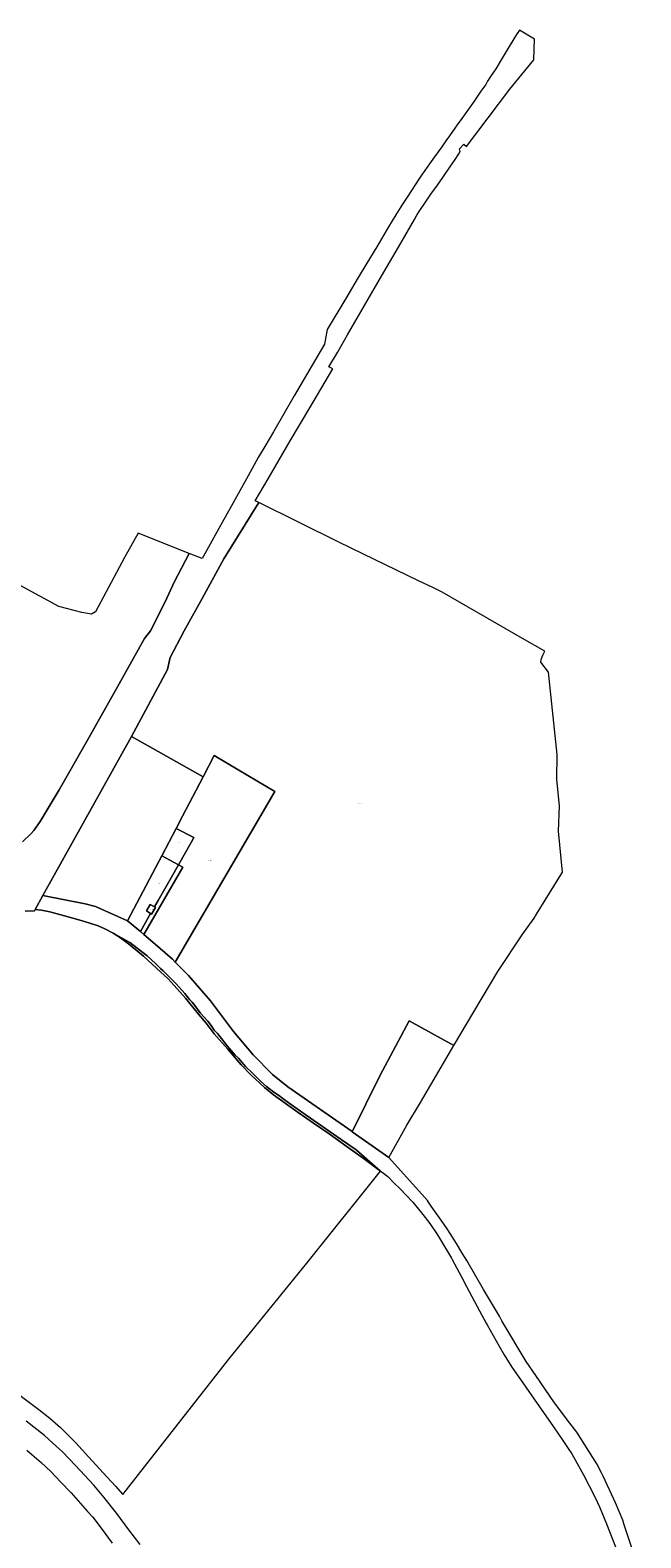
# Model space of a CAD drawing. Header units: metres. Extents: x 125062 to 130098, y 450277 to 452623.
# Tile 18 of 18: x 129283 to 129688, y 451622 to 452623. Entities that reach past the tile are written whole.
import ezdxf
from ezdxf.enums import TextEntityAlignment as Align

# ---------------------------------------------------------------- set-up
doc = ezdxf.new("R2010")
doc.units = ezdxf.units.M
doc.layers.get('0').update_dxf_attribs({"lineweight": 25})
doc.layers.add('B-WE-KG-GRENS_PERCEEL-GV', color=150, linetype='Continuous', lineweight=18)
doc.layers.add('B-WE-KG-GRENS_PERCEEL-S', color=150, linetype='Continuous', lineweight=25)
doc.styles.add('NLCS-ISO', font='NLCS-ISO.ttf')

# ---------------------------------------------------------------- blocks, each defined once
blk = doc.blocks.new('SKG-PERCEELNUMMER-SO')
at = {"style": 'NLCS-ISO', "oblique": 10, "flags": 1}
blk.add_attdef('GEMEENTECODE', text='', height=1.8, dxfattribs=at).set_placement((0, 2.6), align=Align.MIDDLE_CENTER)
at = {"style": 'NLCS-ISO', "oblique": 10}
blk.add_attdef('SECTIE', text='', height=1.8, dxfattribs=at).set_placement((-0.5, 0), align=Align.MIDDLE_RIGHT)
blk.add_attdef('PERCEELNUMMER', text='', height=1.8, dxfattribs=at).set_placement((0.5, 0), align=Align.MIDDLE_LEFT)

msp = doc.modelspace()

# ---------------------------------------------------------------- linework, layer by layer
at = {"layer": 'B-WE-KG-GRENS_PERCEEL-GV', "flags": 128}
for points in [[(129280.01, 452037.997), (129286.108, 452038.289), (129286.623, 452039.217), (129291.787, 452048.515), (129350.417, 452154.092), (129374.424, 452198.466), (129375.851, 452205.535), (129375.928, 452205.915), (129385.434, 452224.032), (129397.392, 452245.629), (129411.856, 452271.911), (129434.915, 452309.289), (129432.569, 452310.451), (129441.099, 452324.93), (129455.8, 452350.115), (129468.739, 452372.011), (129484.089, 452397.915), (129481.518, 452399.325), (129487.046, 452408.777), (129493.866, 452420.621), (129507.506, 452444.19), (129516.444, 452459.504), (129527.558, 452478.646), (129538.139, 452497.13), (129539.726, 452499.941), (129540.815, 452501.841), (129541.737, 452503.173), (129545.48, 452508.68), (129549.171, 452513.888), (129553.378, 452519.941), (129556.954, 452524.968), (129562.198, 452532.535), (129564.79, 452536.347), (129567.667, 452540.702), (129568.583, 452542.272), (129568.009, 452543.926), (129571.031, 452547.153), (129572.672, 452545.587), (129601.362, 452583.642), (129617.275, 452602.978), (129617.838, 452616.674), (129607.869, 452622.756), (129606.374, 452620.458), (129604.194, 452616.893), (129600.976, 452611.815), (129596.327, 452604.263), (129592.084, 452597.196), (129588.633, 452591.934), (129586.681, 452588.791), (129585.476, 452586.798), (129582.305, 452582.317), (129577.756, 452575.6), (129574.066, 452570.333), (129569.565, 452564.094), (129566.625, 452559.916), (129565.069, 452557.676), (129561.552, 452552.651), (129559.07, 452549.258), (129556.303, 452545.322), (129551.511, 452538.778), (129548.225, 452534.116), (129544.995, 452529.574), (129542.863, 452526.487), (129541.079, 452523.825), (129533.776, 452512.577), (129530.268, 452507.195), (129525.788, 452500.194), (129520.964, 452492.236), (129513.141, 452479.015), (129506.553, 452468.066), (129500.965, 452458.673), (129492.612, 452444.733), (129480.26, 452424.033), (129478.607, 452414.253), (129458.495, 452379.974), (129444.618, 452356.106), (129438.913, 452346.474), (129434.62, 452339.176), (129427.981, 452326.976), (129416.873, 452307.119), (129410.703, 452296.054), (129398.244, 452273.626), (129397.412, 452272.085), (129388.814, 452275.467), (129378.859, 452256.476), (129372.911, 452243.38), (129363.151, 452224.133), (129359.106, 452218.918), (129342.438, 452188.849), (129321.447, 452151.635), (129302.45, 452118.587), (129289.842, 452097.611), (129285.681, 452091.667), (129283.995, 452089.514), (129278.327, 452084.13)], [(129278.327, 452084.13), (129283.995, 452089.514), (129285.681, 452091.667), (129289.842, 452097.611), (129302.45, 452118.587), (129321.447, 452151.635), (129342.438, 452188.849), (129359.106, 452218.918), (129363.151, 452224.133), (129372.911, 452243.38), (129378.859, 452256.476), (129388.814, 452275.467), (129354.84, 452288.828), (129345.958, 452272.697), (129326.674, 452236.745), (129324.07, 452235.147), (129317.532, 452236.198), (129302.318, 452240.164), (129277.151, 452254.064)], [(129688.343, 451597.296), (129677.389, 451630.744), (129676.351, 451633.915), (129671.562, 451645.47), (129663.276, 451663.109), (129662.245, 451665.304), (129659.184, 451671.242), (129645.823, 451692.327), (129641.339, 451698.222), (129631.033, 451711.769), (129618.686, 451729.901), (129612.26, 451739.197), (129596.235, 451766.243), (129594.508, 451769.191), (129584.062, 451787.018), (129572.854, 451806.147), (129569.75, 451811.161), (129567.399, 451815.256), (129566.049, 451817.607), (129561.99, 451824.173), (129559.803, 451827.346), (129555.902, 451833.007), (129549.336, 451842.199), (129547.546, 451844.944), (129546.949, 451846.138), (129521.288, 451874.675), (129496.828, 451891.722), (129496.803, 451891.739), (129454.171, 451921.451), (129444.067, 451929.671), (129431.299, 451942.723), (129418.113, 451958.221), (129402.837, 451978.584), (129388.269, 451995.276), (129379.486, 452004.23), (129377.627, 452006.124), (129364.783, 452017.599), (129358.801, 452022.627), (129356.419, 452024.629), (129347.945, 452031.754), (129326.636, 452041.07), (129319.861, 452043.023), (129291.787, 452048.515), (129286.623, 452039.217), (129290.894, 452038.736), (129296.463, 452037.523), (129306.155, 452035.028), (129317.232, 452031.961), (129322.884, 452030.206), (129328.345, 452028.336), (129332.92, 452026.353), (129338.31, 452023.55), (129349.425, 452017.257), (129354.35, 452013.559), (129360.858, 452008.324), (129366.362, 452003.371), (129369.791, 452000), (129371.585, 451998.462), (129380.061, 451989.867), (129385.91, 451983.421), (129389.014, 451979.362), (129390.805, 451977.691), (129392.595, 451975.423), (129396.177, 451970.648), (129401.071, 451965.156), (129403.339, 451962.172), (129405.369, 451959.187), (129407.517, 451956.8), (129410.263, 451953.577), (129413.964, 451948.802), (129419.336, 451942.475), (129421.484, 451940.445), (129422.797, 451938.893), (129426.14, 451935.073), (129430.676, 451930.656), (129436.406, 451925.046), (129440.107, 451921.703), (129444.882, 451918.003), (129447.986, 451915.854), (129450.851, 451913.705), (129455.029, 451910.601), (129466.37, 451902.603), (129474.368, 451897.231), (129489.529, 451886.487), (129499.437, 451879.683), (129515.75, 451865.511), (129516.747, 451864.761), (129520.567, 451862.015), (129524.745, 451857.598), (129528.565, 451854.017), (129537.041, 451844.944), (129543.726, 451836.827), (129548.501, 451830.858), (129553.395, 451823.218), (129562.707, 451807.818), (129563.162, 451806.973), (129569.392, 451795.403), (129572.615, 451789.076), (129576.315, 451782.272), (129581.449, 451772.841), (129585.866, 451764.604), (129586.406, 451763.643), (129594.461, 451749.324), (129597.684, 451743.713), (129602.817, 451735.357), (129609.98, 451724.971), (129619.53, 451711.362), (129630.035, 451696.44), (129634.272, 451690.26), (129635.765, 451688.084), (129639.704, 451682.234), (129642.689, 451677.817), (129650.329, 451664.089), (129657.73, 451649.406), (129660.953, 451642.84), (129665.609, 451631.38), (129671.578, 451616.1)], [(129275.726, 451717.331), (129288.977, 451707.303), (129296.378, 451701.693), (129303.421, 451695.366), (129313.687, 451685.219), (129322.044, 451676.027), (129334.459, 451662.418), (129339.831, 451656.568), (129344.769, 451650.889), (129415.114, 451740.768), (129466.86, 451804.533), (129515.75, 451865.511), (129504.212, 451874.191), (129493.468, 451881.712), (129481.531, 451890.188), (129471.145, 451897.35), (129461.117, 451904.394), (129444.643, 451916.093), (129438.675, 451920.987), (129429.721, 451929.463), (129423.275, 451936.028), (129414.322, 451946.414), (129405.369, 451956.681), (129400.116, 451963.724), (129394.863, 451969.812), (129386.268, 451980.317), (129378.867, 451988.793), (129374.808, 451993.09), (129367.23, 452000), (129358.536, 452008.097), (129353.457, 452012.39), (129348.598, 452016.3), (129343.158, 452020.457), (129338.31, 452023.55), (129332.92, 452026.353), (129328.345, 452028.336), (129322.884, 452030.206), (129317.232, 452031.961), (129306.155, 452035.028), (129296.463, 452037.523), (129290.894, 452038.736), (129286.623, 452039.217), (129286.108, 452038.289), (129280.01, 452037.997)], [(129356.182, 451617.705), (129348.832, 451627.495), (129340.734, 451638.362), (129332.162, 451649.231), (129325.508, 451657.171), (129313.44, 451670.248), (129304.812, 451679.293), (129298.452, 451685.084), (129292.764, 451690.122), (129280.762, 451699.652)], [(129281.115, 451680.302), (129284.407, 451677.442), (129290.519, 451672.2), (129296.928, 451666.132), (129303.386, 451659.439), (129310.491, 451651.944), (129321.435, 451639.613), (129324.8, 451635.929), (129330.481, 451628.564), (129337.631, 451618.744)]]:
    msp.add_lwpolyline(points, dxfattribs=at)
for points in [[(129496.803, 451891.739), (129496.828, 451891.722), (129515.188, 451928.857), (129534.72, 451965.2), (129564.347, 451948.939), (129577.524, 451971.351), (129593.486, 451998.127), (129609.653, 452022.432), (129617.515, 452033.48), (129619.059, 452035.97), (129636.411, 452063.954), (129633.75, 452091.09), (129634.306, 452108.03), (129632.612, 452125.512), (129632.826, 452142.072), (129627.19, 452196.67), (129622.04, 452203.388), (129622.184, 452205.078), (129623.386, 452208.026), (129624.698, 452210.545), (129609.852, 452219.13), (129556.624, 452249.755), (129550.441, 452252.763), (129540.909, 452257.401), (129503.958, 452275.278), (129488.088, 452282.956), (129434.915, 452309.289), (129411.856, 452271.911), (129397.392, 452245.629), (129385.434, 452224.032), (129375.928, 452205.915), (129375.851, 452205.535), (129374.424, 452198.466), (129350.417, 452154.092), (129397.977, 452127.131), (129405.422, 452141.324), (129421.807, 452131.59), (129445.488, 452117.524), (129379.486, 452004.23), (129388.269, 451995.276), (129402.837, 451978.584), (129418.113, 451958.221), (129431.299, 451942.723), (129444.067, 451929.671), (129454.171, 451921.451)], [(129291.787, 452048.515), (129319.861, 452043.023), (129326.636, 452041.07), (129347.945, 452031.754), (129370.539, 452074.823), (129380.09, 452093.032), (129384.294, 452101.046), (129397.977, 452127.131), (129350.417, 452154.092)], [(129391.968, 452086.881), (129390.171, 452083.705), (129381.709, 452068.747), (129384.57, 452067.191), (129358.801, 452022.627), (129364.783, 452017.599), (129377.627, 452006.124), (129379.486, 452004.23), (129445.488, 452117.524), (129421.807, 452131.59), (129405.422, 452141.324), (129397.977, 452127.131), (129384.294, 452101.046), (129380.09, 452093.032)], [(129390.171, 452083.705), (129391.968, 452086.881), (129380.09, 452093.032), (129370.539, 452074.823), (129381.643, 452068.783)], [(129390.171, 452083.705), (129381.643, 452068.783), (129377.032, 452060.713), (129368.143, 452045.169), (129365.689, 452040.87), (129366.396, 452040.436), (129363.775, 452036.177), (129363.209, 452036.525), (129356.419, 452024.629), (129358.801, 452022.627), (129384.57, 452067.191), (129381.709, 452068.747)], [(129370.539, 452074.823), (129347.945, 452031.754), (129356.419, 452024.629), (129363.209, 452036.525), (129360.367, 452038.273), (129362.988, 452042.531), (129365.689, 452040.87), (129368.143, 452045.169), (129377.032, 452060.713), (129381.643, 452068.783)], [(129365.689, 452040.87), (129362.988, 452042.531), (129360.367, 452038.273), (129363.209, 452036.525), (129363.775, 452036.177), (129366.396, 452040.436)], [(129338.31, 452023.55), (129343.158, 452020.457), (129348.598, 452016.3), (129353.457, 452012.39), (129358.536, 452008.097), (129367.23, 452000), (129374.808, 451993.09), (129378.867, 451988.793), (129386.268, 451980.317), (129394.863, 451969.812), (129400.116, 451963.724), (129405.369, 451956.681), (129414.322, 451946.414), (129423.275, 451936.028), (129429.721, 451929.463), (129438.675, 451920.987), (129444.643, 451916.093), (129461.117, 451904.394), (129471.145, 451897.35), (129481.531, 451890.188), (129493.468, 451881.712), (129504.212, 451874.191), (129515.75, 451865.511), (129499.437, 451879.683), (129489.529, 451886.487), (129474.368, 451897.231), (129466.37, 451902.603), (129455.029, 451910.601), (129450.851, 451913.705), (129447.986, 451915.854), (129444.882, 451918.003), (129440.107, 451921.703), (129436.406, 451925.046), (129430.676, 451930.656), (129426.14, 451935.073), (129422.797, 451938.893), (129421.484, 451940.445), (129419.336, 451942.475), (129413.964, 451948.802), (129410.263, 451953.577), (129407.517, 451956.8), (129405.369, 451959.187), (129403.339, 451962.172), (129401.071, 451965.156), (129396.177, 451970.648), (129392.595, 451975.423), (129390.805, 451977.691), (129389.014, 451979.362), (129385.91, 451983.421), (129380.061, 451989.867), (129371.585, 451998.462), (129369.791, 452000), (129366.362, 452003.371), (129360.858, 452008.324), (129354.35, 452013.559), (129349.425, 452017.257)], [(129564.338, 451948.924), (129564.347, 451948.939), (129534.72, 451965.2), (129515.188, 451928.857), (129496.828, 451891.722), (129521.288, 451874.675), (129533.117, 451896.046), (129542.118, 451911.133)]]:
    msp.add_lwpolyline(points, close=True, dxfattribs=at)

# ---------------------------------------------------------------- block references
at = {"layer": 'B-WE-KG-GRENS_PERCEEL-S', "xscale": 0.25, "yscale": 0.25, "zscale": 0.25}
for p, values in [((129501.454, 452109.714), {'PERCEELNUMMER': '4968', 'SECTIE': 'D'}), ((129334.494, 452089.234), {'PERCEELNUMMER': '511', 'SECTIE': 'D'}), ((129382.371, 452083.844), {'PERCEELNUMMER': '4471', 'SECTIE': 'D'}), ((129402.239, 452071.886), {'PERCEELNUMMER': '4185', 'SECTIE': 'D'}), ((129368.082, 452056.47), {'PERCEELNUMMER': '4473', 'SECTIE': 'D'}), ((129372.73, 452049.928), {'PERCEELNUMMER': '4472', 'SECTIE': 'D'}), ((129363.59, 452039.591), {'PERCEELNUMMER': '1622', 'SECTIE': 'D'}), ((129441.749, 451919.449), {'PERCEELNUMMER': '2870', 'SECTIE': 'D'})]:
    msp.add_blockref('SKG-PERCEELNUMMER-SO', p, dxfattribs=at).add_auto_attribs(values)

doc.saveas('drawing.dxf')
